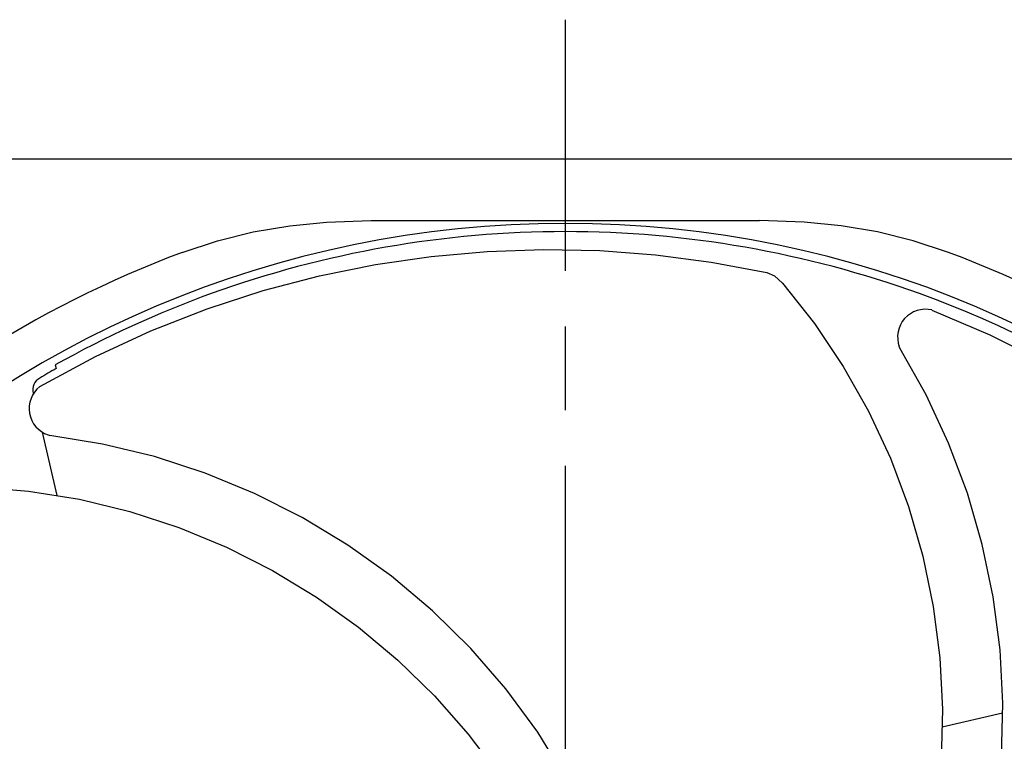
# Model space of a CAD drawing. Header units: millimetres. Extents: x 0 to 420, y 0 to 297.
# Tile 8 of 9: x 290 to 326, y 190 to 216. Entities that reach past the tile are written whole.
import ezdxf

# ---------------------------------------------------------------- set-up
doc = ezdxf.new("R2010")
doc.units = ezdxf.units.MM
doc.linetypes.add('CENTER', pattern=[27, 20, -2, 3, -2])

msp = doc.modelspace()

# ---------------------------------------------------------------- linework, layer by layer
at = {"color": 7, "linetype": 'CENTER'}
msp.add_line((310, 126), (310, 216), dxfattribs=at)
at = {"color": 7}
for p, q in [((346.5, 211), (273.5, 211)), ((303.039, 208.8), (316.961, 208.8)), ((321.976, 204.276), (322.001, 204.215)), ((291.704, 203.62), (291.735, 203.489)), ((290.912, 202.607), (290.918, 202.583)), ((291.233, 201.214), (291.759, 198.937)), ((291.451, 201.111), (291.513, 201.092)), ((325.684, 191.133), (323.51, 190.631))]:
    msp.add_line(p, q, dxfattribs=at)
for points in [[(296.261, 207.658), (297.52, 208.073), (298.807, 208.389), (300.113, 208.611), (301.432, 208.745), (303.039, 208.8)], [(323.739, 207.658), (322.48, 208.073), (321.193, 208.389), (319.887, 208.611), (318.568, 208.745), (316.961, 208.8)], [(291.151, 202.845), (293.144, 203.921), (295.138, 204.842), (297.148, 205.629), (299.167, 206.286), (301.181, 206.815), (303.187, 207.222), (305.193, 207.514), (307.201, 207.693), (309.214, 207.762), (311.231, 207.72), (313.238, 207.568), (315.232, 207.306), (317.228, 206.932)], [(317.228, 206.932), (317.507, 206.812), (317.792, 206.559)], [(317.792, 206.559), (318.937, 205.107), (319.967, 203.57), (320.876, 201.958), (321.658, 200.281), (322.307, 198.547), (322.821, 196.769), (323.196, 194.958), (323.431, 193.125), (323.526, 191.282), (323.481, 189.44), (323.299, 187.613), (322.981, 185.811), (322.504, 183.948)], [(323.145, 205.591), (325.229, 204.704), (327.193, 203.72), (329.061, 202.639), (330.834, 201.47), (332.502, 200.225), (334.072, 198.91), (335.55, 197.525), (336.943, 196.066), (338.252, 194.535), (339.477, 192.932), (340.609, 191.268), (341.648, 189.546), (342.599, 187.752)], [(323.935, 182.084), (324.59, 183.901), (325.094, 185.761), (325.445, 187.652), (325.644, 189.566), (325.693, 191.488), (325.593, 193.407), (325.345, 195.31), (324.953, 197.186), (324.419, 199.024), (323.746, 200.815), (322.939, 202.547), (321.999, 204.218)], [(310.022, 188.806), (309.011, 190.451), (307.871, 192.004), (306.611, 193.458), (305.239, 194.807), (303.766, 196.043), (302.203, 197.161), (300.561, 198.154), (298.85, 199.017), (297.08, 199.746), (295.261, 200.336), (293.403, 200.786), (291.51, 201.092)], [(287.057, 199.262), (288.906, 199.252), (290.75, 199.1), (292.577, 198.806), (294.376, 198.371), (296.136, 197.798), (297.847, 197.091), (299.497, 196.254), (301.076, 195.295), (302.576, 194.22), (303.988, 193.037), (305.303, 191.755), (306.514, 190.384), (307.673, 188.849)]]:
    msp.add_lwpolyline(points, dxfattribs=at)
for centre, radius, start, end in [((310, 171), 37.691, 90, 180), ((310, 171), 37.4, 90, 109.8482), ((310, 171), 37.691, 0, 90), ((310, 171), 37.4, 70.1518, 90), ((310, 171), 39.148, 110.5453, 159.4547), ((310, 171), 39.148, 20.5453, 69.4547), ((310, 171), 37.4, 109.8482, 119.287), ((310, 171), 37.4, 40.1885, 70.1518), ((322.916, 204.618), 1, 76.7327, 200.0286), ((310, 171), 37.271, 119.3449, 120.3882), ((291.399, 202.719), 0.5, 120.3882, 193), ((291.769, 202.059), 1, 128.1612, 251.4571)]:
    msp.add_arc(centre, radius, start, end, dxfattribs=at)

doc.saveas('drawing.dxf')
